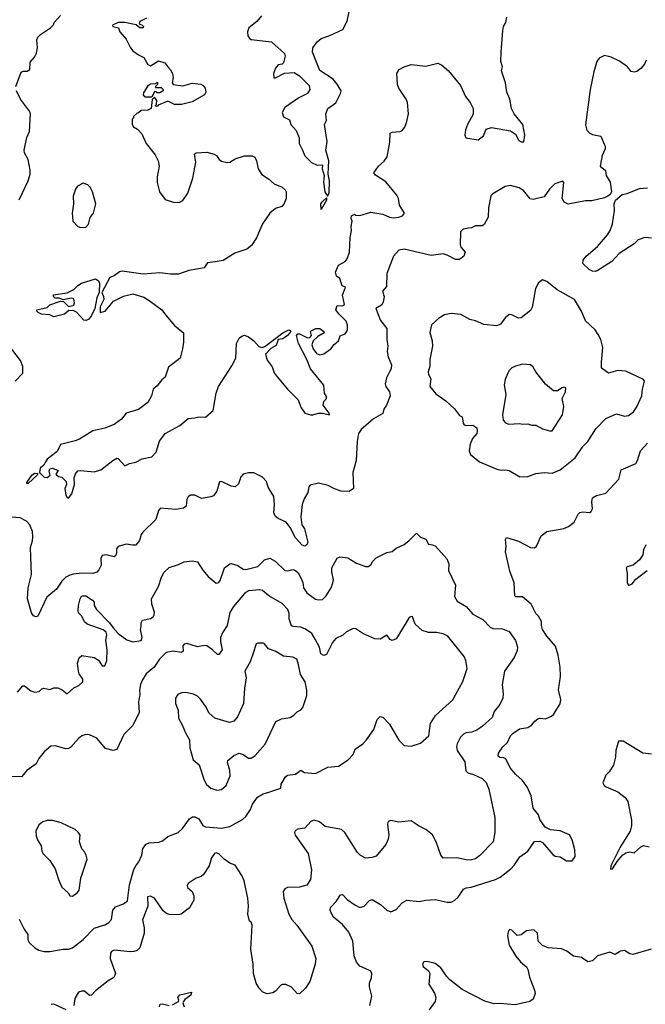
# Model space of a CAD drawing. Extents: x 1995161 to 2088924, y 769148 to 906007.
# Tile 242 of 256: x 2025162 to 2029819, y 857135 to 864466. Entities that reach past the tile are written whole.
import ezdxf

# ---------------------------------------------------------------- set-up
doc = ezdxf.new("R2010")
doc.units = 0

msp = doc.modelspace()

# ---------------------------------------------------------------- linework, layer by layer
at = {"layer": '0CON20XD'}
for points in [[(2026962.2, 864495), (2026927, 864453), (2026868.6, 864405), (2026858.2, 864375), (2026861.1, 864345), (2026873.6, 864325), (2026885, 864318.8), (2027035, 864300), (2027132.9, 864215), (2027137.1, 864195), (2027126.2, 864143.8), (2027115, 864135.7), (2027085, 864130.6), (2027065, 864105.8), (2027050.6, 864065), (2027053.3, 864033.3), (2027065, 864034), (2027132.1, 864067.9), (2027205, 864072.7), (2027245, 864047.9), (2027317.8, 863975), (2027320.9, 863945), (2027305, 863916.9), (2027240, 863885), (2027135, 863812.5), (2027116.7, 863775), (2027125, 863742.5), (2027169.5, 863719.5), (2027181.2, 863685), (2027219.7, 863639.7), (2027242, 863585), (2027241.2, 863545), (2027267.5, 863495), (2027285, 863452.5), (2027335, 863402.5), (2027375, 863383.8), (2027416.1, 863386.1), (2027412.5, 863355), (2027428, 863305), (2027424, 863255), (2027434.2, 863185), (2027452.5, 863152.5), (2027466.7, 863175), (2027468.9, 863265), (2027458.9, 863315), (2027462.1, 863415), (2027441.8, 863495), (2027449.7, 863559.7), (2027430, 863685), (2027446.7, 863715), (2027441.2, 863765), (2027455.8, 863804.2), (2027514.3, 863845.7), (2027550.6, 863915), (2027554.3, 863935), (2027526.2, 863985), (2027495, 864023.8), (2027395, 864088), (2027340.3, 864225), (2027345, 864255.8), (2027375, 864300.9), (2027405, 864326.8), (2027471.6, 864348.4), (2027568.2, 864391.8), (2027600, 864455), (2027613.6, 864525)], [(2025131.7, 863968.3), (2025172.5, 864075), (2025187, 864083), (2025216.4, 864083.6), (2025236.7, 864095), (2025240.5, 864149.5), (2025272.3, 864187.7), (2025286.7, 864216.7), (2025293.6, 864256.4), (2025290, 864315), (2025296.7, 864335), (2025316.2, 864355), (2025390, 864405), (2025412.3, 864427.7), (2025418.8, 864445), (2025465, 864496.7)], [(2026105, 864476.2), (2026057, 864453), (2026050, 864435), (2026072.5, 864425), (2026082.5, 864415), (2026080, 864405), (2026055, 864404.2), (2026027.5, 864427.5), (2025945, 864444), (2025895, 864443.8), (2025852.5, 864425), (2025854.1, 864414.1), (2025896, 864406), (2025906.2, 864375), (2025955, 864320), (2025986.7, 864255), (2026003.3, 864235), (2026045, 864203.8), (2026085, 864183.3), (2026115, 864133.3), (2026135, 864123.3), (2026195, 864158.8), (2026242.5, 864145), (2026264.2, 864114.2), (2026285, 864092.5), (2026298.8, 864065), (2026303.8, 864035), (2026297.5, 863995), (2026303.3, 863983.3), (2026375, 863973.3), (2026445, 863994), (2026510, 863985), (2026527.5, 863975), (2026542.5, 863955), (2026547.5, 863925), (2026537.5, 863905), (2026445, 863853.8), (2026365, 863833.3), (2026315, 863833.3), (2026265, 863860), (2026191.7, 863828.3), (2026185, 863820), (2026170, 863825), (2026180, 863835), (2026182.5, 863865), (2026165, 863890), (2026148.3, 863871.7), (2026140, 863805), (2026115, 863792.5), (2026065, 863790), (2026047, 863773), (2026035, 863770), (2026010, 863745), (2026010, 863735), (2026000, 863725), (2026000, 863685), (2026008.3, 863668.3), (2026039.5, 863649.5), (2026070, 863615), (2026103.3, 863545), (2026170.7, 863460.7), (2026193.3, 863415), (2026198.8, 863375), (2026184, 863295), (2026183.9, 863253.9), (2026201.2, 863185), (2026245, 863126.7), (2026315, 863103.8), (2026355, 863107.5), (2026375, 863120), (2026413.8, 863175), (2026450.8, 863285), (2026474.1, 863405.9), (2026464.2, 863465), (2026475, 863475.6), (2026555, 863478.8), (2026610, 863465), (2026627.5, 863455), (2026647.5, 863425), (2026665, 863413.3), (2026705, 863401.2), (2026725.9, 863404.1), (2026765, 863430), (2026835, 863452), (2026893, 863453), (2026913.3, 863443.3), (2026925.7, 863415.7), (2026937.1, 863355), (2026963.9, 863313.9), (2027015, 863280.6), (2027055, 863244.2), (2027115, 863218.8), (2027137.9, 863197.9), (2027144.2, 863184.2), (2027145.5, 863135), (2027128.7, 863091.3), (2027114.2, 863075.8), (2027065, 863060), (2027023.8, 863025), (2026970, 862945), (2026925, 862842.5), (2026886.6, 862783.4), (2026851.7, 862758.3), (2026762.9, 862727.1), (2026677.1, 862672.9), (2026616.6, 862663.4), (2026560, 862655), (2026535, 862618.6), (2026421.3, 862598.7), (2026345, 862571.2), (2026285, 862570.8), (2026205, 862581.9), (2026081.5, 862571.5), (2025925, 862593.1), (2025905, 862588.6), (2025865, 862559.2), (2025832, 862545), (2025773.3, 862435), (2025785.8, 862405), (2025788, 862382), (2025761.7, 862328.3), (2025760, 862285), (2025796.7, 862295), (2025858.8, 862371.2), (2025933.6, 862406.4), (2026005, 862425.5), (2026085, 862398.6), (2026124.5, 862375), (2026220, 862305), (2026247.1, 862267.1), (2026315, 862188.6), (2026381.2, 862135), (2026382, 862065), (2026374.4, 862015.6), (2026355.6, 861945), (2026270.4, 861879.6), (2026244.2, 861805), (2026220, 861785), (2026185, 861740), (2026154.5, 861715.5), (2026143.5, 861665), (2026115.3, 861614.7), (2026045, 861563.1), (2025953.8, 861536.2), (2025918.5, 861491.5), (2025865, 861450.8), (2025795, 861424), (2025706.7, 861405), (2025607, 861343), (2025575, 861330), (2025466.4, 861303.6), (2025439.5, 861250.5), (2025365, 861193.3), (2025351.2, 861168.8), (2025341.7, 861148.3), (2025314.3, 861125.7), (2025310, 861095), (2025345, 861060), (2025365, 861057.5), (2025387.5, 861075), (2025380, 861105), (2025385, 861122.5), (2025405, 861126.2), (2025448.3, 861108.3), (2025431.7, 861081.7), (2025450, 861065), (2025475, 861060), (2025507, 861027), (2025510, 861005), (2025498, 860975), (2025506.2, 860925), (2025515, 860907.5), (2025525, 860902.5), (2025550.8, 860935), (2025568.8, 861005), (2025566.7, 861055), (2025576.7, 861085), (2025595, 861106.2), (2025615, 861110), (2025715, 861098.8), (2025765, 861113.8), (2025855, 861183.8), (2025885, 861200), (2025895, 861197.5), (2025945, 861143.8), (2025979.5, 861160.5), (2026025, 861171.2), (2026072.7, 861197.3), (2026145, 861211.2), (2026178.8, 861245), (2026202.1, 861327.9), (2026244, 861385), (2026353.8, 861445), (2026415, 861496.7), (2026465, 861501.4), (2026495, 861507.8), (2026545, 861507.5), (2026600.8, 861555), (2026624.1, 861684.1), (2026640.7, 861735), (2026741.2, 861888.8), (2026771.5, 861945), (2026775.5, 862055), (2026795, 862094), (2026815, 862110), (2026835, 862115.8), (2026865, 862105.5), (2026904.5, 862075), (2026942.4, 862032.4), (2026965, 862025.9), (2026987, 862033), (2027121.4, 862135), (2027165, 862155.5), (2027175, 862152.5), (2027180, 862145), (2027156.4, 862113.6), (2027119.5, 862090.5), (2027086, 862084), (2027070.3, 862039.7), (2027032.1, 862017.9), (2026990.8, 861975), (2027005, 861930), (2027041.5, 861881.5), (2027055, 861836.2), (2027077.5, 861807.5), (2027155, 861714), (2027233.8, 861635), (2027256, 861575), (2027285, 861536.7), (2027326.4, 861523.6), (2027345, 861523.3), (2027385, 861536.7), (2027415, 861536.2), (2027467, 861523), (2027466.7, 861535), (2027420, 861595), (2027426.4, 861623.6), (2027446.2, 861645), (2027445, 861660), (2027430, 861685), (2027426, 861745), (2027325.8, 861865), (2027298.8, 861935), (2027236.7, 862055), (2027222.5, 862115), (2027233, 862127), (2027243.6, 862126.4), (2027305, 862097.8), (2027321.7, 862098.3), (2027332.9, 862115), (2027326, 862145), (2027330.3, 862149.7), (2027365.4, 862165.4), (2027395, 862165.3), (2027426.2, 862145), (2027427.5, 862135), (2027382.3, 862107.7), (2027345.6, 862074.4), (2027335.7, 862045), (2027345.6, 862015), (2027370.9, 861980.9), (2027395, 861969.6), (2027425, 861977.3), (2027477.9, 862015), (2027502, 862048), (2027535, 862075.8), (2027548.6, 862111.4), (2027585, 862127.4), (2027601.1, 862155), (2027602.6, 862195), (2027591.3, 862221.3), (2027536.9, 862275), (2027515.5, 862305), (2027525, 862338), (2027563.6, 862336.4), (2027578.6, 862345), (2027564.3, 862415.7), (2027587.5, 862475), (2027562.5, 862485), (2027545, 862540), (2027520, 862555), (2027513.3, 862585), (2027535, 862637.5), (2027584.1, 862665.9), (2027598.8, 862685), (2027615.7, 862734.3), (2027620.8, 862845), (2027632, 862895), (2027630, 862925), (2027637.5, 862965), (2027630, 862985), (2027632.5, 863005), (2027655, 863017.5), (2027665, 863010), (2027695, 863007.5), (2027775, 863032.5), (2027865, 863017.3), (2027915, 862996.4), (2027945, 862991.1), (2027985, 862994.2), (2028012.5, 863005), (2028026.2, 863025), (2027989.2, 863085), (2027980.8, 863135), (2027968.7, 863158.7), (2027888.3, 863258.3), (2027809.3, 863309.3), (2027797.5, 863325), (2027832.5, 863375), (2027875, 863412.5), (2027896.7, 863445), (2027916.7, 863555), (2027920, 863620), (2027935, 863627.5), (2027995, 863633.3), (2028008.3, 863641.7), (2028030, 863665), (2028043, 863707), (2028056.2, 863765), (2028048.3, 863848.3), (2028040, 863875), (2027983.3, 863955), (2027973.9, 863983.9), (2027970, 864065), (2027987.5, 864095), (2028024.1, 864115.9), (2028075, 864133.3), (2028185, 864120), (2028275, 864142.5), (2028305, 864126.2), (2028353.9, 864083.9), (2028442.9, 863975), (2028480.8, 863895), (2028515, 863848.8), (2028537.5, 863805), (2028536.9, 863763.1), (2028494.4, 863685), (2028480.8, 863645), (2028476.7, 863605), (2028482.5, 863585), (2028575, 863570), (2028615, 863600), (2028635, 863650), (2028675, 863662), (2028815, 863638.5), (2028852.4, 863612.4), (2028878.6, 863565), (2028895, 863555.7), (2028913.6, 863556.4), (2028921.8, 863605), (2028906.5, 863685), (2028843.1, 863765), (2028823.5, 863805), (2028811.4, 863875), (2028789.2, 863925), (2028778, 863995), (2028748.8, 864085), (2028756.2, 864115), (2028744.2, 864155), (2028745.7, 864225), (2028758, 864385), (2028763.8, 864415), (2028780, 864445), (2028787.5, 864485)], [(2029825.7, 864165), (2029812, 864135), (2029785, 864101.2), (2029755, 864080), (2029735, 864073.8), (2029715, 864080), (2029686.7, 864115), (2029628, 864158), (2029565, 864187.1), (2029515, 864198), (2029475, 864178.8), (2029457.1, 864155), (2029435, 864077.5), (2029409.1, 863945), (2029373.5, 863683.5), (2029384.1, 863644.1), (2029405, 863620), (2029425, 863610), (2029488, 863598), (2029514.3, 863534.3), (2029521.2, 863525), (2029521.2, 863505), (2029497.5, 863455), (2029483.3, 863375), (2029523.6, 863343.6), (2029526.7, 863305), (2029556.7, 863255), (2029567.5, 863185), (2029556.4, 863163.6), (2029539.2, 863150.8), (2029515, 863138.8), (2029421.9, 863118.1), (2029375, 863117.8), (2029245, 863093.3), (2029216.3, 863106.3), (2029199.2, 863135), (2029212.5, 863252.5), (2029205, 863262.5), (2029145, 863242.5), (2029106.7, 863205), (2029065, 863146.2), (2028985, 863126.7), (2028962.3, 863132.3), (2028913.3, 863195), (2028880, 863215), (2028815, 863230), (2028777, 863223), (2028685, 863170), (2028669.2, 863155), (2028651.1, 863065), (2028648.1, 862995), (2028619.7, 862940.3), (2028605, 862932), (2028555, 862930), (2028525, 862916.2), (2028503.9, 862913.9), (2028463.2, 862906.8), (2028444.2, 862885), (2028440.5, 862790.5), (2028449.1, 862769.1), (2028477.1, 862735), (2028467.5, 862705), (2028435, 862680.8), (2028405, 862680), (2028345, 862712.5), (2028315, 862721.2), (2028225, 862710), (2028025, 862756.3), (2027985, 862750.5), (2027945.6, 862705), (2027895.8, 862575), (2027891.7, 862478.3), (2027863.8, 862445), (2027876.2, 862405), (2027868.3, 862361.7), (2027855, 862341.2), (2027813.3, 862315), (2027847.5, 862225), (2027896.1, 862166.1), (2027894.3, 862085.7), (2027902.5, 862035), (2027898, 861995), (2027905.8, 861955), (2027930, 861895), (2027926.7, 861866.7), (2027915.2, 861844.8), (2027891.2, 861798.8), (2027882.1, 861755), (2027887.8, 861735), (2027915.6, 861695), (2027918.9, 861665), (2027893.4, 861596.6), (2027872, 861565), (2027865.9, 861534.1), (2027795, 861493.3), (2027704.3, 861415.7), (2027683.8, 861385), (2027674.2, 861325.8), (2027666.2, 861185), (2027640.8, 861095), (2027647.5, 860975), (2027615, 860953.8), (2027555, 860955.7), (2027505, 860973.3), (2027458.8, 860998.8), (2027385, 861016.2), (2027325, 860999.2), (2027315, 860986.7), (2027305.5, 860944.5), (2027280.6, 860899.4), (2027265.5, 860855), (2027253.8, 860765), (2027262.7, 860705), (2027282.2, 860675), (2027302.7, 860595), (2027306.4, 860575), (2027298.9, 860555), (2027285, 860546.5), (2027265, 860554.5), (2027215, 860606.9), (2027176, 860686), (2027145, 860725.4), (2027085, 860751.4), (2027066.7, 860766.7), (2027054.2, 860794.2), (2027058.9, 860855), (2027054.2, 860915), (2027011.9, 860985), (2026998.2, 861028.2), (2026969.8, 861059.8), (2026905, 861092), (2026865, 861092.9), (2026825, 861082), (2026808.3, 861061.7), (2026790.7, 861009.3), (2026765, 860987.5), (2026735, 860993.8), (2026665, 861026.2), (2026650, 861025), (2026628.8, 860955), (2026605, 860920), (2026585, 860912.5), (2026515, 860901.9), (2026465, 860925.8), (2026433.2, 860926.8), (2026415, 860913.3), (2026405.7, 860894.3), (2026400, 860845), (2026381.7, 860828.3), (2026325, 860820), (2026210, 860830), (2026195, 860812.5), (2026175, 860744), (2026078.9, 860651.1), (2026066.4, 860633.6), (2026052.7, 860587.3), (2026025.7, 860554.3), (2026005, 860552.2), (2025955, 860561.9), (2025895, 860543.3), (2025883.3, 860525), (2025883.3, 860495), (2025875.9, 860474.1), (2025865, 860467.5), (2025805, 860482.5), (2025775, 860475.8), (2025765.6, 860455), (2025768.9, 860405), (2025750.7, 860369.3), (2025735, 860352.5), (2025705, 860343.3), (2025625, 860344.5), (2025562.4, 860337.6), (2025535, 860330.9), (2025505, 860314.5), (2025475.8, 860284.2), (2025435, 860225.8), (2025364.5, 860165.5), (2025296, 860025), (2025285, 860018.8), (2025265, 860026.7), (2025250.5, 860050.5), (2025218.9, 860155), (2025223.9, 860236.1), (2025249.2, 860335), (2025245.5, 860465.5), (2025241.9, 860535), (2025257.1, 860585), (2025259.2, 860615), (2025256.1, 860656.1), (2025237.5, 860705), (2025212.3, 860732.3), (2025165, 860756.7), (2025036.4, 860766.4)], [(2026145, 863890), (2026095, 863890), (2026083.3, 863905), (2026085, 863920), (2026120.7, 863979.3), (2026135, 863987.5), (2026175, 863990), (2026185, 864000), (2026190, 863985), (2026171.7, 863968.3), (2026171.7, 863961.7), (2026215, 863960), (2026230, 863945), (2026230, 863935), (2026205, 863920), (2026185, 863920), (2026178.3, 863928.3), (2026165, 863930), (2026145, 863890)], [(2025158, 863125), (2025224.2, 863265), (2025240, 863315), (2025240.6, 863345), (2025223.5, 863425), (2025196.2, 863475), (2025194.3, 863495), (2025215, 863587.5), (2025235.7, 863634.3), (2025240.8, 863765), (2025235.8, 863785), (2025168.6, 863875), (2025137.5, 863935)], [(2025615, 862918), (2025655, 862921.2), (2025675, 862942.5), (2025686.1, 862993.9), (2025710, 863025), (2025728.8, 863095), (2025702.5, 863185), (2025685, 863220), (2025670, 863235), (2025635, 863247.5), (2025592.5, 863225), (2025576.7, 863205), (2025559.3, 863150.7), (2025562.5, 863095), (2025551.2, 863025), (2025557.5, 862965), (2025595, 862926.7), (2025615, 862918)], [(2029865, 862840), (2029815, 862842.9), (2029765, 862827.5), (2029735, 862798), (2029624.5, 862725.5), (2029570, 862665), (2029460, 862595), (2029445, 862590), (2029427, 862593), (2029400, 862605), (2029355, 862650), (2029357.5, 862675), (2029380, 862705), (2029462.1, 862777.9), (2029538.6, 862865), (2029557.1, 862895), (2029575.8, 862945), (2029590, 863045), (2029586.2, 863095), (2029597, 863123), (2029646.1, 863163.9), (2029685, 863172), (2029775, 863208.1), (2029835.9, 863214.1)], [(2027405, 863053.3), (2027404.5, 863095.5), (2027415, 863113.3), (2027445, 863140), (2027445, 863122.5), (2027405, 863053.3)], [(2025655, 862227.1), (2025639.7, 862229.7), (2025585, 862287.5), (2025565, 862297.5), (2025528.3, 862301.7), (2025495, 862273.8), (2025415, 862254.3), (2025385, 862267.5), (2025325, 862272.5), (2025300, 862285), (2025290, 862295), (2025290, 862305), (2025365, 862322.5), (2025386.4, 862343.6), (2025465, 862370), (2025488.3, 862368.3), (2025525, 862330), (2025565, 862340), (2025570, 862355), (2025565, 862387.5), (2025545, 862393.3), (2025485, 862380), (2025455, 862392.5), (2025425, 862393.3), (2025413.8, 862405), (2025414, 862416), (2025515, 862433.3), (2025565, 862456.2), (2025593.8, 862486.2), (2025622, 862505), (2025725, 862536.2), (2025745.7, 862525), (2025755.4, 862505.4), (2025752.5, 862435), (2025735.6, 862395), (2025720, 862315), (2025696.9, 862263.1), (2025675, 862234.3), (2025655, 862227.1)], [(2028885, 861062.9), (2028945, 861064.3), (2029005, 861087.5), (2029065.8, 861094.2), (2029125, 861089.2), (2029185, 861113.1), (2029297, 861203), (2029355, 861288), (2029390.8, 861325), (2029450.9, 861419.1), (2029525, 861496.7), (2029605, 861530), (2029664.3, 861514.3), (2029695, 861517.8), (2029730.8, 861545), (2029756.3, 861583.7), (2029792.9, 861665), (2029798, 861715), (2029813.3, 861775), (2029805, 861786.2), (2029675, 861848.8), (2029615, 861853.3), (2029545, 861833.3), (2029500, 861865), (2029493.3, 861875), (2029492.5, 861915), (2029504, 862025), (2029489.2, 862085), (2029468.3, 862121.7), (2029445.5, 862155.5), (2029372.8, 862222.8), (2029344.5, 862294.5), (2029291.2, 862381.2), (2029164, 862455), (2029085, 862516), (2029055, 862528), (2029025, 862507.5), (2029001.8, 862465), (2028977.5, 862325), (2028965, 862300), (2028895, 862246.7), (2028875, 862242.5), (2028825, 862267.5), (2028805, 862270), (2028775, 862245.8), (2028741.7, 862198.3), (2028715, 862187.1), (2028615.9, 862195.9), (2028555, 862223.8), (2028512.7, 862232.7), (2028445, 862271.2), (2028375, 862278), (2028325, 862267.5), (2028278.3, 862241.7), (2028227, 862193), (2028214.2, 862135.8), (2028232, 862075), (2028235.8, 862034.2), (2028214.2, 861935), (2028216, 861885), (2028202, 861845), (2028204, 861825), (2028222, 861792), (2028215.8, 861735), (2028260, 861680), (2028335, 861628), (2028397.6, 861567.6), (2028435, 861520), (2028455, 861510), (2028462.9, 861462.9), (2028470.5, 861450.5), (2028485, 861443.8), (2028535, 861447.5), (2028565, 861427.5), (2028568.6, 861405), (2028564.2, 861385), (2028532.6, 861347.4), (2028514.6, 861305), (2028508.2, 861255), (2028518.3, 861228.3), (2028584.3, 861174.3), (2028715, 861119.2), (2028745, 861110.8), (2028775, 861113.8), (2028805, 861108.6), (2028885, 861062.9)], [(2025184, 861884), (2025168.3, 861928.3), (2025102.1, 862012.1)], [(2025126.7, 861775), (2025186.1, 861833.9), (2025184, 861884)], [(2029125, 861403.8), (2029202.5, 861525), (2029213.8, 861585), (2029200, 861645), (2029226.2, 861695), (2029226.7, 861725), (2029215, 861730), (2029200, 861725), (2029165, 861702.5), (2029135, 861703.3), (2029075, 861753.3), (2029004, 861845), (2028985, 861878.8), (2028965, 861896), (2028905, 861900), (2028852.7, 861887.3), (2028825, 861873.8), (2028805, 861853.8), (2028795, 861833.8), (2028775, 861786.2), (2028768, 861748), (2028780, 861675), (2028756, 861525), (2028760, 861485), (2028777.5, 861465), (2028800, 861455), (2028885, 861460), (2028905, 861453.8), (2028945, 861456.7), (2028975, 861447.5), (2029005, 861446.7), (2029055, 861420), (2029105, 861404), (2029125, 861403.8)], [(2028722.9, 858982.9), (2028726.7, 859005), (2028758.9, 859051.1), (2028792.2, 859085), (2028816.7, 859135), (2028835, 859154.6), (2028883.3, 859185), (2028944.5, 859195.5), (2028975, 859216), (2028995.8, 859244.2), (2029019.7, 859260.3), (2029035, 859264.3), (2029075, 859260), (2029120.7, 859279.3), (2029135, 859292.5), (2029185, 859372.5), (2029191.2, 859405), (2029173.9, 859476.1), (2029187.1, 859575), (2029186, 859645), (2029170.8, 859735), (2029151.7, 859801.7), (2029085, 859876.2), (2029054.2, 859925), (2029045.9, 859954.1), (2029045.9, 859985.9), (2029024.3, 860024.3), (2029004.2, 860045), (2028968.8, 860115), (2028905, 860167.5), (2028855, 860167.5), (2028847.5, 860175), (2028842, 860272), (2028810.3, 860360.3), (2028804.3, 860394.3), (2028777.5, 860505), (2028782.5, 860545), (2028777.5, 860595), (2028785, 860610), (2028875, 860583.3), (2028965, 860536), (2028995, 860533.8), (2029008.8, 860545), (2029045, 860623.3), (2029085, 860654), (2029211.7, 860678.3), (2029247.9, 860692.1), (2029290, 860725), (2029319.2, 860785), (2029332.8, 860797.2), (2029355, 860801.4), (2029403.6, 860796.4), (2029416.1, 860803.9), (2029426.2, 860825), (2029422, 860875), (2029426.2, 860905), (2029455, 860923.8), (2029525, 860940), (2029622.5, 861045), (2029640, 861115), (2029748.3, 861161.7), (2029762, 861185), (2029784.6, 861255.4), (2029836.1, 861313.9)], [(2025225, 861012.5), (2025215, 861012.5), (2025215, 861020), (2025255, 861076.2), (2025275, 861090), (2025297, 861087), (2025292.5, 861075), (2025225, 861012.5)], [(2025145, 859460), (2025185, 859506.2), (2025197.5, 859505), (2025245, 859468.8), (2025275, 859460), (2025306.2, 859463.8), (2025326.4, 859483.6), (2025341.7, 859488.3), (2025385, 859478.8), (2025415, 859492), (2025445, 859492), (2025476.9, 859476.9), (2025515, 859446.7), (2025565, 859492), (2025602.3, 859507.7), (2025632.5, 859535), (2025630.8, 859555), (2025604.4, 859595), (2025598.9, 859615), (2025592.5, 859675), (2025604.2, 859715.8), (2025625, 859731.2), (2025715, 859717.8), (2025748, 859698), (2025775, 859654), (2025795, 859654), (2025810.6, 859695), (2025812.5, 859775), (2025804.1, 859845.9), (2025810, 859885), (2025806.2, 859906.2), (2025783.9, 859923.9), (2025664.6, 859964.6), (2025643.2, 859983.2), (2025624.4, 860024.4), (2025600, 860050), (2025595.8, 860065.8), (2025600.5, 860105), (2025612.5, 860155), (2025623.8, 860175), (2025655, 860175.6), (2025702.5, 860145), (2025715, 860130), (2025716.7, 860105), (2025734.4, 860075), (2025831.2, 859975), (2025856.9, 859936.9), (2025895.8, 859895), (2025958.5, 859848.5), (2026005, 859833.2), (2026065.4, 859844.6), (2026073.3, 859865), (2026060, 859925), (2026066.2, 859945), (2026066, 859975), (2026075, 859993.8), (2026135, 860008), (2026155, 860020), (2026163.8, 860035), (2026165.8, 860055), (2026144.2, 860115), (2026142.9, 860155), (2026195, 860246.7), (2026217.5, 860315), (2026237.9, 860352.1), (2026275, 860387.5), (2026345, 860410), (2026385, 860430), (2026445, 860436.2), (2026485, 860430), (2026525, 860368), (2026565, 860320), (2026625, 860270), (2026645, 860276.2), (2026655, 860291.2), (2026687.5, 860385), (2026725, 860413.8), (2026736.1, 860416.1), (2026785, 860401.2), (2026825, 860374.2), (2026845, 860371.4), (2026935, 860394.4), (2026985, 860444.2), (2027024.3, 860455.7), (2027063.4, 860433.4), (2027135, 860365.7), (2027158.3, 860361.7), (2027195, 860372), (2027215, 860366), (2027235, 860347.5), (2027250.9, 860315), (2027270, 860275), (2027275.7, 860235), (2027299.3, 860199.3), (2027365, 860151.2), (2027385, 860146.7), (2027415, 860150), (2027442.9, 860175), (2027479.4, 860235), (2027493.9, 860273.9), (2027497.5, 860295), (2027485.7, 860355), (2027486, 860385), (2027525, 860456.7), (2027545, 860466.7), (2027605, 860458.8), (2027669.3, 860419.3), (2027735, 860394.2), (2027755, 860394.2), (2027775, 860406.7), (2027791.2, 860435), (2027815, 860460), (2027895, 860498), (2027935, 860506.7), (2027965, 860530), (2028022.7, 860557.3), (2028058.8, 860585), (2028115, 860642.5), (2028145, 860613.3), (2028185, 860597.5), (2028205, 860560), (2028235, 860556.7), (2028257.5, 860545), (2028342.3, 860452.3), (2028356.2, 860415), (2028354, 860365), (2028406.1, 860256.1), (2028398.8, 860171.2), (2028417.3, 860137.3), (2028485, 860097.5), (2028535, 860040.8), (2028609.8, 859999.8), (2028665, 859942.9), (2028685, 859933.1), (2028755, 859929.4), (2028805, 859909.4), (2028852.7, 859842.7), (2028867.8, 859795), (2028865, 859770), (2028842.4, 859717.6), (2028770.8, 859615), (2028754.3, 859515), (2028761.4, 859445), (2028758.6, 859415), (2028735, 859366.2), (2028694.2, 859315), (2028678.7, 859271.3), (2028606.2, 859205), (2028564.4, 859175.6), (2028528.1, 859161.9), (2028485, 859157.1), (2028465, 859145.8), (2028444.4, 859125), (2028417.5, 859075), (2028412.7, 859055), (2028419.1, 859025), (2028475, 858941.2), (2028483.6, 858873.6), (2028497.3, 858857.3), (2028540, 858845), (2028603.8, 858815), (2028635, 858786), (2028655, 858737.5), (2028698.8, 858525), (2028698.9, 858415), (2028685.6, 858345), (2028588.3, 858241.7), (2028555, 858218.6), (2028515, 858209.4), (2028485, 858210), (2028415, 858225.6), (2028315, 858222), (2028295.8, 858245), (2028262, 858345), (2028235, 858398), (2028185, 858436), (2028135, 858461.2), (2028075, 858502), (2027985, 858491.1), (2027925, 858502.9), (2027904.5, 858495.5), (2027900.8, 858475), (2027909.4, 858395), (2027905.3, 858364.7), (2027886.5, 858325), (2027815, 858238), (2027785, 858228), (2027735, 858223.8), (2027695.8, 858245.8), (2027675.7, 858265.7), (2027581.2, 858415), (2027557.7, 858437.7), (2027435, 858458.6), (2027394.5, 858494.5), (2027355, 858505.6), (2027332.7, 858497.3), (2027283.6, 858446.4), (2027231.9, 858438.1), (2027215, 858428.8), (2027208, 858415), (2027212.2, 858395), (2027308, 858258), (2027334.7, 858135), (2027326.7, 858063.3), (2027298.3, 858021.7), (2027245, 858007.3), (2027155, 858004.3), (2027134.6, 857995.4), (2027123.3, 857975), (2027127.3, 857925), (2027165.7, 857805), (2027187.4, 857767.4), (2027224, 857725)], [(2029822, 860555), (2029805, 860517.5), (2029799.7, 860480.3), (2029775, 860443.8), (2029730, 860405), (2029685, 860393.3), (2029676.7, 860385), (2029684.2, 860345), (2029683.8, 860275), (2029695, 860253.8), (2029721.2, 860265), (2029749.4, 860300.6), (2029834.1, 860365.9)], [(2025158.3, 857768.3), (2025194.2, 857695), (2025221.2, 857655), (2025222.9, 857615), (2025232.9, 857595), (2025275, 857555.6), (2025305, 857539.1), (2025345, 857527.1), (2025385, 857528.5), (2025485, 857544.4), (2025525, 857544.3), (2025554.4, 857555.6), (2025635, 857618.6), (2025715, 857701.9), (2025795, 857727.1), (2025826, 857745), (2025844.4, 857765.6), (2025854.3, 857835), (2025875, 857860), (2025935, 857882.9), (2025964.2, 857905), (2025979.4, 858025), (2026011.7, 858138.3), (2026025, 858166.7), (2026048, 858195), (2026071.2, 858245), (2026078, 858295), (2026102.6, 858327.4), (2026125, 858336.9), (2026198.3, 858341.7), (2026225, 858353.1), (2026265, 858383.5), (2026342, 858415), (2026374.3, 858445), (2026424.6, 858515.4), (2026449.1, 858530.9), (2026465, 858531.4), (2026494, 858515), (2026525.5, 858465.5), (2026545, 858456.9), (2026664.5, 858445.5), (2026725, 858459.2), (2026819.4, 858510.6), (2026845, 858532.5), (2026880.8, 858585), (2026894.3, 858625.7), (2026933.2, 858676.8), (2026975, 858700.8), (2027025, 858715.7), (2027105.9, 858744.1), (2027109.2, 858775), (2027140.9, 858829.1), (2027155, 858840), (2027215, 858848), (2027255, 858878), (2027280.7, 858860.7), (2027365, 858853.8), (2027455, 858900), (2027535, 858907.5), (2027605.8, 858954.2), (2027643.3, 858995), (2027660, 859035), (2027715.8, 859074.2), (2027743.3, 859105), (2027798.3, 859181.7), (2027824.1, 859255.9), (2027845, 859277.5), (2027865, 859272.5), (2027915, 859220), (2027985, 859102.5), (2028025, 859062.5), (2028075, 859057.5), (2028145, 859080), (2028207.1, 859132.9), (2028219.2, 859225), (2028257.5, 859285), (2028385, 859400.8), (2028405, 859438.8), (2028460.7, 859539.3), (2028492, 859635), (2028484.2, 859694.2), (2028470, 859725), (2028348.8, 859875), (2028314.2, 859894.2), (2028265, 859902), (2028205, 859902.5), (2028157.3, 859917.3), (2028106.7, 859965), (2028085, 860018.8), (2028075, 860022), (2028060.8, 860015), (2027975, 859870), (2027965, 859856.7), (2027935, 859843.3), (2027920.7, 859850.7), (2027895, 859882.5), (2027845, 859853.3), (2027805, 859856.7), (2027715.8, 859895.8), (2027665, 859931.2), (2027645, 859933.3), (2027595, 859908.8), (2027567.4, 859882.6), (2027515, 859859.4), (2027490.4, 859829.6), (2027445, 859740), (2027425, 859731.2), (2027404.5, 859744.5), (2027393.8, 859795), (2027362.4, 859852.4), (2027335.3, 859895.3), (2027289.1, 859929.1), (2027255, 859942.7), (2027197.6, 859947.6), (2027185, 859954), (2027167.8, 860005), (2027168.1, 860045), (2027157.8, 860075), (2027115, 860118.1), (2027015.5, 860175.5), (2026968.8, 860215), (2026945, 860221.1), (2026895, 860217.1), (2026865, 860212.9), (2026835.8, 860194.2), (2026752.7, 860097.3), (2026725, 860052.5), (2026706.7, 859955), (2026674.6, 859905), (2026657.7, 859865), (2026656.9, 859835), (2026667.8, 859775), (2026645, 859740), (2026635, 859738.8), (2026597.5, 859775), (2026555, 859804), (2026535, 859806.7), (2026485, 859796.2), (2026405, 859822), (2026385, 859816.7), (2026376.2, 859805), (2026378.8, 859765), (2026366.9, 859753.1), (2026305, 859765.4), (2026252.9, 859755), (2026201.8, 859705), (2026162.5, 859645), (2026103.1, 859595), (2026075, 859550), (2026060.5, 859515), (2026054.4, 859475), (2026056.6, 859443.4), (2026047.1, 859385), (2026051.7, 859308.3), (2026005, 859210), (2025937.3, 859142.7), (2025885, 859033.3), (2025856.4, 859023.6), (2025800.5, 859040.5), (2025735.8, 859115.8), (2025682.3, 859142.3), (2025655, 859144), (2025625, 859134), (2025598.8, 859115), (2025541.7, 859048.3), (2025525, 859038.8), (2025505, 859036.2), (2025425, 859060), (2025392.7, 859057.3), (2025343.8, 859015), (2025304.3, 858965.7), (2025284.2, 858925.8), (2025214.2, 858875), (2025175, 858828.8), (2025075, 858830.8)], [(2026629.7, 858730.3), (2026665, 858734.3), (2026697.5, 858765), (2026727.5, 858835), (2026726.9, 858875), (2026709.2, 858935), (2026710.8, 858949.2), (2026755, 858988), (2026795, 859004.2), (2026825.7, 858995.7), (2026865, 858968.8), (2026885, 858968.8), (2026915, 858986.7), (2026988.6, 859071.4), (2027068.8, 859241.2), (2027110.3, 859259.7), (2027175, 859271.4), (2027202, 859288), (2027226.7, 859313.3), (2027255, 859328.1), (2027268.5, 859345), (2027299.6, 859435), (2027300.4, 859475), (2027286.5, 859535), (2027251.5, 859591.5), (2027235.5, 859675.5), (2027224.3, 859704.3), (2027195, 859719.2), (2027125, 859726), (2027064.2, 859764.2), (2027012.7, 859782.7), (2026985, 859820), (2026975, 859823.8), (2026935, 859823.3), (2026922.3, 859817.7), (2026900.5, 859749.5), (2026876.2, 859685), (2026838.8, 859615), (2026847.1, 859565), (2026834.3, 859485.7), (2026827.5, 859375), (2026783.8, 859275), (2026755, 859242), (2026722.7, 859232.7), (2026615, 859264.3), (2026571.7, 859301.7), (2026545, 859354), (2026507, 859407), (2026485, 859428.6), (2026455, 859444.3), (2026395, 859455.6), (2026366.9, 859453.1), (2026338.3, 859441.7), (2026322, 859415), (2026320.8, 859375), (2026341.9, 859325), (2026342.9, 859265), (2026371.4, 859215), (2026395, 859156.2), (2026426.7, 859105), (2026428.8, 859045), (2026453.3, 858955), (2026498.6, 858918.6), (2026534.5, 858805), (2026552.7, 858772.7), (2026585, 858743.1), (2026629.7, 858730.3)], [(2029865, 858997.5), (2029800, 859005), (2029653.3, 859093.3), (2029620, 859095), (2029600, 859025), (2029597.5, 858975), (2029583.3, 858915), (2029550, 858865), (2029525, 858840), (2029502.5, 858785), (2029512.5, 858765), (2029527.5, 858755), (2029615.7, 858715.7), (2029670, 858675), (2029688.8, 858645), (2029716, 858505), (2029716, 858465), (2029705.6, 858424.4), (2029632, 858305), (2029563.3, 858165), (2029560, 858140), (2029575, 858143.3), (2029610.8, 858199.2), (2029652.9, 858247.1), (2029675, 858263.8), (2029705, 858270), (2029735, 858262.5), (2029785, 858306.7), (2029805, 858316.2), (2029847, 858307)], [(2027768.8, 857125), (2027783.3, 857195), (2027766.7, 857265), (2027766.4, 857293.6), (2027781.2, 857335), (2027783.3, 857365), (2027775, 857382.5), (2027732.7, 857402.7), (2027695, 857418.1), (2027668.9, 857448.9), (2027652.9, 857495), (2027642.1, 857605), (2027610.9, 857670.9), (2027565, 857729.4), (2027497.5, 857785), (2027479.2, 857815), (2027473.8, 857835), (2027476.7, 857855), (2027518.8, 857901.2), (2027550.6, 857949.4), (2027565, 857952), (2027600, 857915), (2027657.1, 857875), (2027695, 857856.4), (2027725, 857864.5), (2027765, 857908.9), (2027785, 857914.5), (2027847.7, 857877.7), (2027895, 857836), (2027925, 857824.3), (2027965, 857840.8), (2028009.7, 857890.3), (2028045, 857909.2), (2028135, 857899.2), (2028185, 857910.8), (2028255, 857915.8), (2028343.6, 857896.4), (2028375, 857896.2), (2028400.5, 857909.5), (2028425, 857933.8), (2028466.6, 857993.4), (2028485, 858002.9), (2028522, 858008), (2028705, 858063.1), (2028739.1, 858080.9), (2028817.6, 858142.4), (2028846.1, 858173.9), (2028885, 858234.2), (2028944.2, 858275.8), (2028995, 858347.5), (2029035, 858350), (2029055, 858340), (2029130.7, 858250.7), (2029148.3, 858238.3), (2029185, 858232.5), (2029233, 858203), (2029275, 858202.5), (2029296.2, 858235), (2029293.8, 858285), (2029275, 858360), (2029255, 858397.5), (2029185, 858426.7), (2029113.6, 858433.6), (2029073.6, 858453.6), (2029035, 858510), (2029023.3, 858545), (2028984.5, 858594.5), (2028968.3, 858688.3), (2028938.8, 858755), (2028901.2, 858805), (2028855, 858846.2), (2028813.3, 858895), (2028781.7, 858961.7), (2028765, 858970), (2028735, 858973.1), (2028722.9, 858982.9)], [(2025555, 857940), (2025593, 857967), (2025603.3, 857985), (2025616, 858075), (2025663.3, 858215), (2025657.5, 858245), (2025645, 858270), (2025623, 858293), (2025607.5, 858345), (2025612.5, 858395), (2025597.7, 858417.7), (2025575, 858436.7), (2025470, 858485), (2025405, 858503.3), (2025367, 858503), (2025335, 858493.3), (2025305, 858470), (2025282, 858425), (2025285, 858390), (2025295, 858360), (2025322.5, 858315), (2025327.5, 858275), (2025337.5, 858255), (2025386.1, 858206.1), (2025425, 858142.5), (2025450, 858065), (2025476.4, 858006.4), (2025522.5, 857965), (2025535, 857942.5), (2025555, 857940)], [(2027224, 857725), (2027337.4, 857567.4), (2027365.7, 857475), (2027362.5, 857435), (2027320.8, 857305), (2027288.8, 857255), (2027245, 857212.5), (2027226.4, 857216.4), (2027185, 857262.5), (2027143, 857283), (2027117, 857283), (2027103.9, 857276.1), (2027065, 857232.5), (2027045, 857220), (2027005, 857212.5), (2026972.5, 857225), (2026943.3, 857255), (2026921.7, 857291.7), (2026901.2, 857365), (2026898.8, 857435), (2026881.9, 857545), (2026892, 857725), (2026886, 857746), (2026872.5, 857755), (2026859.2, 857805), (2026864.5, 857865), (2026859.5, 857925), (2026833.8, 858055), (2026816.2, 858095), (2026765, 858170), (2026725, 858186.7), (2026684.4, 858214.4), (2026645, 858255.5), (2026625, 858262.7), (2026611.8, 858258.2), (2026588.9, 858225), (2026572, 858165), (2026529.5, 858100.5), (2026513.6, 858086.4), (2026475, 858073.3), (2026416.7, 858035), (2026409.3, 858020.7), (2026412, 858005), (2026445.6, 857975.6), (2026457.7, 857942.3), (2026459.1, 857910.9), (2026425, 857853.3), (2026363.9, 857806.1), (2026345, 857801.2), (2026275, 857804), (2026255, 857810), (2026230.9, 857830.9), (2026166, 857925), (2026135, 857939.5), (2026113.9, 857936.1), (2026114.5, 857865), (2026076.9, 857765), (2026089.2, 857705), (2026087.5, 857665), (2026055.5, 857554.5), (2026036.7, 857535), (2026012.2, 857527.8), (2025984.5, 857525.5), (2025865, 857537.8), (2025845, 857528), (2025837.1, 857515), (2025834.2, 857475), (2025874, 857365), (2025863.3, 857335), (2025820.9, 857309.1), (2025725.7, 857234.3), (2025695, 857203.3), (2025681.7, 857201.7), (2025645, 857233.3), (2025625, 857233.8), (2025600, 857225), (2025572.7, 857177.3), (2025563.8, 857125)], [(2029863.9, 857546.1), (2029727, 857507), (2029705, 857510), (2029665, 857536.7), (2029635, 857530), (2029595, 857506.7), (2029555, 857523.8), (2029463.1, 857496.9), (2029425, 857458.8), (2029392.3, 857452.3), (2029345, 857483.3), (2029284.1, 857494.1), (2029235, 857530), (2029195, 857547.1), (2029095, 857555.7), (2029055, 857572.5), (2029020.8, 857605), (2029015.5, 857665.5), (2028988.8, 857688.8), (2028935, 857681.2), (2028895, 857653.3), (2028865, 857646.7), (2028825, 857686.7), (2028807, 857693), (2028798, 857675), (2028794.4, 857645), (2028806.2, 857575), (2028855, 857494.4), (2028890.9, 857450.9), (2028934.3, 857415), (2028945.6, 857395), (2028958.1, 857338.1), (2028995, 857240), (2028998, 857215), (2028985, 857172.5), (2028960, 857155), (2028849.5, 857130.5), (2028735, 857142), (2028695, 857137.5), (2028625, 857158.5), (2028456.4, 857246.4), (2028365, 857316.2), (2028338.2, 857345), (2028297.7, 857407.7), (2028255, 857438.9), (2028195, 857453.3), (2028169.3, 857450.7), (2028160, 857435), (2028165, 857416.7), (2028205, 857383.3), (2028216.2, 857365), (2028208, 857285), (2028248.9, 857218.9), (2028258.6, 857185), (2028254.2, 857155), (2028210, 857095)], [(2026298.6, 857131.4), (2026343, 857157), (2026346.7, 857165), (2026338.8, 857185), (2026354.2, 857205.8), (2026440, 857225), (2026435.9, 857204.1), (2026390.3, 857169.7), (2026380, 857155), (2026376.7, 857145), (2026386.7, 857115)], [(2025507.5, 857095), (2025415, 857136.2), (2025396.4, 857133.6)], [(2026202, 857115), (2026207.5, 857135), (2026225, 857137.5), (2026275, 857125.8)]]:
    msp.add_lwpolyline(points, dxfattribs=at)

doc.saveas('drawing.dxf')
